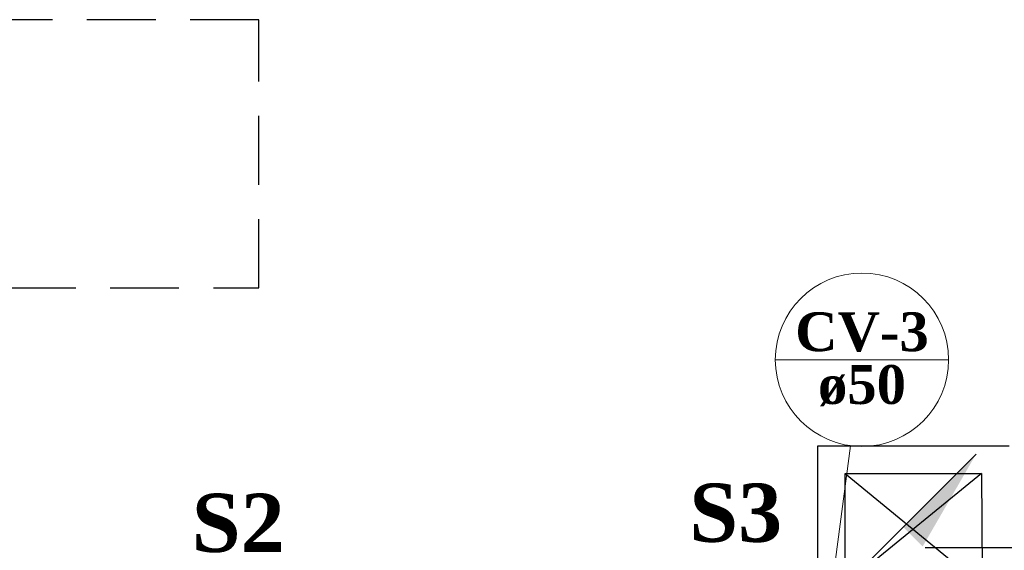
# Model space of a CAD drawing. Header units: millimetres. Extents: x 335 to 739279, y -1 to 84.
# Tile 37 of 244: x 357.46 to 364.62, y 46.1 to 49.95. Entities that reach past the tile are written whole.
import ezdxf

# ---------------------------------------------------------------- set-up
doc = ezdxf.new("R2010")
doc.units = ezdxf.units.MM
doc.header["$MEASUREMENT"] = 0
doc.linetypes.add('Dashed', pattern=[0.75, 0.5, -0.25])
for name, color, linetype, lineweight in [('CV-Colunas', 7, 'Continuous', 20), ('CV-Indicação coluna', 5, 'Continuous', 20), ('CV-Textos coluna', 7, 'Continuous', 20), ('Textos', 7, 'Continuous', 5)]:
    doc.layers.add(name, color=color, linetype=linetype, lineweight=lineweight)
doc.styles.add('TimesNewRomanN', font='timesbd.ttf')

msp = doc.modelspace()

# ---------------------------------------------------------------- hatches: boundary and pattern name
at = {"layer": 'CV-Colunas', "linetype": 'Continuous'}
msp.add_hatch(color=256, dxfattribs=at).paths.add_polyline_path([(363.8872, 46.2668), (364.0287, 46.1253), (364.4176, 46.7971), (363.8872, 46.2668)])

# ---------------------------------------------------------------- linework, layer by layer
at = {"color": 7}
for p, q in [((363.2638, 46.8549), (363.2638, 45.8399)), ((364.6588, 46.8549), (363.2638, 46.8549)), ((363.4648, 45.8399), (363.4648, 46.6559)), ((363.4648, 46.6559), (364.4578, 46.6559)), ((363.4648, 46.6559), (364.4608, 45.8399)), ((364.4578, 46.6559), (363.4648, 45.8469)), ((364.4578, 46.6559), (364.4608, 45.8399)), ((364.0478, 46.1179), (382.8998, 46.1179))]:
    msp.add_line(p, q, dxfattribs=at)
at = {"color": 7, "linetype": 'Dashed'}
msp.add_lwpolyline([(359.2028, 49.9549), (357.3718, 49.9549), (357.3718, 48.0049), (359.2028, 48.0049), (359.2028, 49.9549)], dxfattribs=at)
at = {"layer": 'CV-Colunas', "linetype": 'Continuous'}
msp.add_line((363.3569, 45.7364), (364.4176, 46.7971), dxfattribs=at)
at = {"layer": 'CV-Indicação coluna'}
for p, q in [((362.9578, 47.4829), (364.2178, 47.4829)), ((363.3569, 45.7364), (363.5052, 46.8583))]:
    msp.add_line(p, q, dxfattribs=at)
msp.add_circle((363.5878, 47.4829), 0.63, dxfattribs=at)

# ---------------------------------------------------------------- texts
at = {"layer": 'CV-Textos coluna', "char_height": 0.2824, "attachment_point": 8, "line_spacing_factor": 0.798, "style": 'TimesNewRomanN'}
for s, insert, width in [('CV-3', (363.5878, 47.5391), 1.741633), ('ø50', (363.5878, 47.1441), 1.152387)]:
    msp.add_mtext(s, dxfattribs=dict(at, insert=insert, width=width))
at = {"layer": 'Textos', "color": 3, "char_height": 0.4236, "width": 1.298882, "attachment_point": 7, "line_spacing_factor": 0.9, "style": 'TimesNewRomanN'}
for s, insert in [('S3', (362.3316, 46.1533)), ('S2', (358.7146, 46.0796))]:
    msp.add_mtext(s, dxfattribs=dict(at, insert=insert))

doc.saveas('drawing.dxf')
